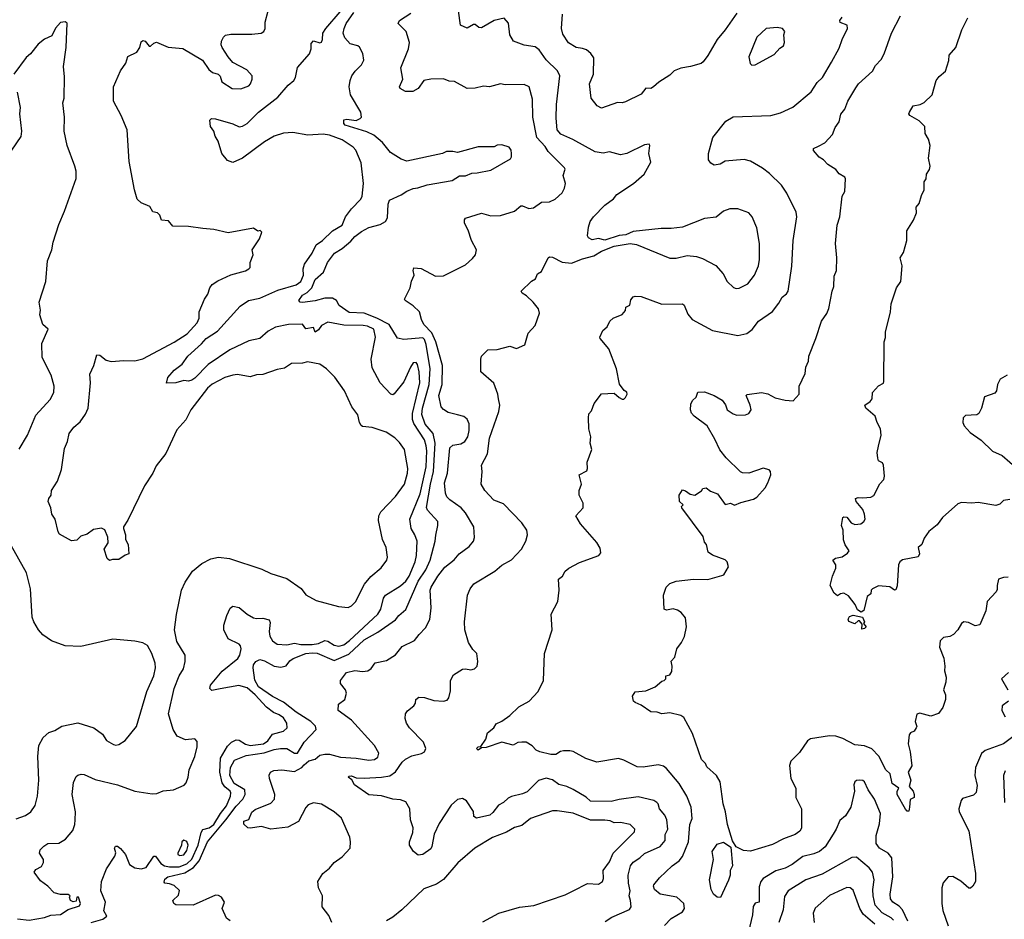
# Model space of a CAD drawing. Extents: x 1678759 to 1859541, y 384609 to 522867.
# Tile 17 of 256: x 1742888 to 1749109, y 396626 to 402310. Entities that reach past the tile are written whole.
import ezdxf

# ---------------------------------------------------------------- set-up
doc = ezdxf.new("R2010")
doc.units = 0

msp = doc.modelspace()

# ---------------------------------------------------------------- linework, layer by layer
at = {"layer": '0CON20XD'}
for points in [[(1743338.8, 396605), (1743412.6, 396627.4), (1743437.5, 396645), (1743418.8, 396678.8), (1743429.8, 396735), (1743401.1, 396805), (1743404, 396865), (1743436, 396945), (1743490, 397025), (1743495.7, 397045.7), (1743486.2, 397075), (1743492.7, 397087.3), (1743505, 397087.5), (1743525, 397073.1), (1743556.1, 397035), (1743582.6, 396972.6), (1743615, 396951.4), (1743655, 396945.2), (1743686.1, 396953.9), (1743735, 397025.4), (1743745, 397024.6), (1743779.7, 396979.7), (1743803.9, 396963.9), (1743835, 396957.4), (1743895, 396958.6), (1743943.7, 396976.3), (1743974.6, 397005.4), (1744016.4, 397095), (1744034.4, 397174.4), (1744045.9, 397194.1), (1744085, 397203.6), (1744115, 397225.2), (1744156.2, 397295), (1744195, 397343.3), (1744219.2, 397405), (1744221.7, 397425), (1744216.9, 397435), (1744185, 397463.1), (1744168.3, 397488.3), (1744152.3, 397555), (1744156.4, 397643.6), (1744200.2, 397719.8), (1744225.5, 397744.5), (1744255, 397760.3), (1744275, 397757.6), (1744315, 397732.6), (1744345, 397723.9), (1744427.8, 397735), (1744455, 397753.7), (1744485, 397795.9), (1744555.3, 397814.7), (1744578.9, 397835), (1744575.3, 397865), (1744555, 397898.7), (1744528.4, 397918.4), (1744491.9, 397931.9), (1744446.7, 397966.7), (1744376.7, 398045), (1744325, 398089.6), (1744273.4, 398103.4), (1744155, 398083.3), (1744101.3, 398071.3), (1744089.2, 398085), (1744094.4, 398105), (1744166.7, 398193.3), (1744265.5, 398274.5), (1744277.9, 398295), (1744286.7, 398335), (1744283.9, 398353.9), (1744275, 398364), (1744205, 398398.5), (1744178.2, 398455), (1744178.2, 398485), (1744196.5, 398545), (1744217.9, 398592.1), (1744235, 398604.4), (1744275, 398596.5), (1744324.5, 398555), (1744365, 398531.6), (1744385, 398526.4), (1744425, 398528.2), (1744465, 398517.5), (1744471.5, 398501.5), (1744464.3, 398445), (1744468.7, 398415), (1744485, 398385.3), (1744515, 398364.2), (1744575, 398360), (1744625, 398370.8), (1744665, 398362.1), (1744735, 398362.1), (1744775, 398369), (1744815, 398387.8), (1744835, 398382.6), (1744875, 398358.4), (1744905, 398352.9), (1744935, 398360.6), (1744972.2, 398387.8), (1745150, 398555), (1745169.2, 398585), (1745187.3, 398655), (1745199.4, 398675), (1745295, 398733.1), (1745327.3, 398762.7), (1745347.9, 398795), (1745387.7, 398885), (1745395.2, 398925), (1745398.6, 399015), (1745385.6, 399055.6), (1745361.2, 399095), (1745353.6, 399155), (1745417.5, 399315), (1745455.9, 399484.1), (1745459.5, 399585), (1745457.1, 399617.1), (1745445.4, 399655.4), (1745378.1, 399758.1), (1745370, 399785), (1745369, 399821), (1745416.5, 400015), (1745412.9, 400085), (1745401.7, 400131.7), (1745392.5, 400145), (1745375, 400142), (1745356.7, 400115), (1745315, 400022.5), (1745255, 399946), (1745245, 399940), (1745233, 399943), (1745164.6, 400014.6), (1745115, 400110), (1745109.6, 400165), (1745136.9, 400305), (1745125.8, 400355), (1745085, 400373.1), (1745057.7, 400377.7), (1744935, 400379.8), (1744835, 400398.6), (1744795, 400378), (1744775, 400350.3), (1744755, 400335.6), (1744745, 400365.6), (1744696.3, 400356.3), (1744675, 400386.1), (1744586.4, 400383.6), (1744505, 400366.5), (1744457.5, 400342.5), (1744404.7, 400295.3), (1744335, 400281.5), (1744216.3, 400223.7), (1744077.9, 400132.1), (1743995, 400045.5), (1743975, 400031.8), (1743955, 400025.6), (1743925, 400030), (1743875, 400016), (1743815, 400012.5), (1743825, 400050), (1743864.3, 400095), (1743915, 400133.1), (1743951.1, 400185), (1744037.5, 400262.5), (1744065.4, 400295), (1744137.6, 400342.4), (1744280.5, 400499.5), (1744333.5, 400536.5), (1744405, 400551.4), (1744518.3, 400601.7), (1744635, 400634), (1744664.1, 400655), (1744681.2, 400695), (1744680, 400735), (1744687.1, 400765), (1744735.9, 400835), (1744761.8, 400888.2), (1744800.5, 400915), (1744864.7, 400975.3), (1744925, 401011.2), (1744945.8, 401065), (1744983.8, 401115), (1745043.8, 401175), (1745051.8, 401195), (1745059.6, 401275), (1745045.9, 401405), (1745011.9, 401485), (1744995, 401504.3), (1744925, 401550.8), (1744845, 401580.6), (1744805, 401586.4), (1744709.1, 401580.9), (1744613, 401597), (1744555, 401592.9), (1744495, 401573.6), (1744435, 401538.6), (1744295, 401434.7), (1744235, 401408), (1744200.6, 401420.6), (1744166.2, 401465), (1744141.7, 401541.7), (1744122.5, 401575), (1744113.8, 401605), (1744094.2, 401634.2), (1744090, 401675), (1744100, 401685), (1744125, 401684.2), (1744235, 401652.5), (1744275, 401633.9), (1744295, 401637.5), (1744325, 401653.8), (1744396.9, 401725), (1744518.7, 401821.3), (1744585, 401896.6), (1744620, 401925), (1744630.4, 401945), (1744642.6, 402007.4), (1744720, 402095), (1744728.9, 402125), (1744728.8, 402158.8), (1744745, 402176), (1744785, 402163.3), (1744795, 402168.8), (1744801.9, 402185), (1744804.3, 402225), (1744822.5, 402255), (1745003.8, 402466.2)], [(1742875, 396629.2), (1742948.8, 396621.2), (1743045, 396638.5), (1743085, 396651.8), (1743145, 396655.6), (1743195, 396687.5), (1743265, 396711.2), (1743271.2, 396725), (1743260, 396765), (1743250, 396765), (1743245, 396740), (1743225, 396737.5), (1743210, 396745), (1743202.5, 396765), (1743207.5, 396775), (1743195, 396782.5), (1743145, 396783.3), (1743105, 396793.3), (1743066.2, 396835), (1743019.2, 396869.2), (1742980, 396925), (1742990, 396940), (1743025, 396960), (1743038.1, 396985), (1743038.6, 397005), (1743014, 397045), (1743018, 397065), (1743040.7, 397089.3), (1743065, 397104.3), (1743135, 397108), (1743177.9, 397132.1), (1743222.7, 397187.3), (1743236, 397225), (1743238.8, 397255), (1743240.8, 397305), (1743219.2, 397415), (1743228.8, 397491.2), (1743245, 397527.5), (1743255, 397536.7), (1743276.4, 397543.6), (1743295, 397541.2), (1743365, 397509.2), (1743505, 397475.8), (1743615, 397436), (1743725, 397418.8), (1743755, 397421.2), (1743795, 397438.8), (1743860, 397445), (1743926.2, 397473.8), (1743940.7, 397489.3), (1743953.3, 397525), (1743959.5, 397570.5), (1743994, 397655), (1744008.8, 397715), (1744009.3, 397749.3), (1743995, 397766.2), (1743935, 397760.8), (1743883, 397783), (1743858.6, 397825), (1743828.1, 397925), (1743864.7, 398085.3), (1743895.6, 398165), (1743922.2, 398207.8), (1743934.4, 398255), (1743934.4, 398295), (1743881.7, 398381.7), (1743865.9, 398455), (1743878.7, 398551.3), (1743911.1, 398705), (1743933.1, 398756.9), (1743980.8, 398825), (1744038, 398875), (1744095.6, 398904.4), (1744145, 398914.3), (1744213.4, 398906.6), (1744418.9, 398838.9), (1744475, 398811.4), (1744575, 398780), (1744667, 398717), (1744695.7, 398675.7), (1744760.5, 398640.5), (1744903.2, 398603.2), (1744963.9, 398596.1), (1744984.3, 398605.7), (1745008.7, 398631.3), (1745066.4, 398743.6), (1745107.5, 398792.5), (1745172.2, 398847.8), (1745208.6, 398895), (1745211.4, 398915), (1745202.9, 398975), (1745179.5, 399025), (1745154.5, 399145), (1745157.5, 399175), (1745169.6, 399200.4), (1745262.8, 399297.2), (1745320, 399375), (1745338.6, 399445), (1745340, 399475), (1745318.8, 399595), (1745287.9, 399637.9), (1745258.8, 399668.8), (1745203.9, 399703.9), (1745114.1, 399734.1), (1745055, 399740), (1745045, 399746.7), (1745034, 399765), (1745025, 399812.5), (1744986.7, 399865), (1744940, 399965), (1744878.3, 400051.7), (1744827.5, 400105), (1744785, 400133.3), (1744707.3, 400147.3), (1744675, 400140), (1744605, 400138), (1744561.7, 400108.3), (1744515, 400100.6), (1744425, 400067.8), (1744385, 400066.9), (1744345, 400054.2), (1744265, 400068.1), (1744235, 400063.3), (1744185, 400049.5), (1744105, 400007.8), (1744075, 399981.4), (1743968.6, 399845), (1743938.1, 399781.9), (1743880.6, 399719.4), (1743811.3, 399568.7), (1743749.5, 399490.5), (1743730, 399445), (1743675.8, 399364.2), (1743571.4, 399148.6), (1743543.3, 399105), (1743543.3, 399095), (1743557.5, 399055), (1743557.5, 399025), (1743572.5, 398995), (1743577.5, 398935), (1743555, 398927.5), (1743515, 398900), (1743475, 398900), (1743455, 398892.5), (1743440, 398905), (1743422.5, 398965), (1743446.7, 399005), (1743445, 399040), (1743425, 399087.5), (1743405, 399096.7), (1743355, 399090), (1743315, 399060), (1743273.9, 399046.1), (1743248.3, 399021.7), (1743215, 399017.5), (1743139.3, 399059.3), (1743130, 399075), (1743111.2, 399155), (1743092, 399185), (1743085.7, 399225.7), (1743068, 399265), (1743071.2, 399285), (1743086.2, 399305), (1743088.8, 399335), (1743125.8, 399395), (1743151.3, 399468.7), (1743170.3, 399599.7), (1743190.8, 399645), (1743201.2, 399695), (1743229.2, 399735), (1743269.8, 399770.2), (1743302.8, 399817.2), (1743320.5, 399855), (1743335.5, 400015.5), (1743330.5, 400069.5), (1743356.1, 400126.1), (1743375, 400192.5), (1743395, 400190), (1743435, 400159.2), (1743465, 400149.4), (1743545, 400156.9), (1743615, 400154.4), (1743665, 400166.7), (1743865, 400272.7), (1743945.6, 400325), (1744010, 400395), (1744022.5, 400425), (1744021.2, 400465), (1744056.7, 400545), (1744076.7, 400575), (1744088.8, 400615), (1744105, 400636.7), (1744140.3, 400659.7), (1744222.7, 400697.3), (1744315, 400722.5), (1744336.7, 400735), (1744343.3, 400745), (1744343.3, 400775), (1744362.5, 400825), (1744357.5, 400855), (1744402.5, 400925), (1744418.3, 400968.3), (1744407.5, 400977.5), (1744393, 400973), (1744365, 400992.5), (1744205, 400963.3), (1744115, 400983.8), (1744045, 400990), (1743955, 401004), (1743856.1, 401006.1), (1743828.3, 401038.3), (1743783.8, 401043.8), (1743772.5, 401075), (1743759.3, 401089.3), (1743730, 401095), (1743709.3, 401129.3), (1743655, 401152.5), (1743631.2, 401175), (1743612.9, 401235), (1743580.5, 401415), (1743568, 401615), (1743530, 401705), (1743480, 401795), (1743480.8, 401885), (1743525, 401987.5), (1743558.8, 402035), (1743571.7, 402078.3), (1743627.5, 402105), (1743647.5, 402135), (1743655, 402170), (1743665, 402177.5), (1743680, 402175), (1743705, 402142.5), (1743715, 402142.5), (1743735, 402162.5), (1743753, 402167), (1743827, 402137), (1743917.7, 402127.7), (1744043.9, 402053.9), (1744083.8, 401995), (1744106.2, 401976.2), (1744142.5, 401965), (1744153.6, 401953.6), (1744165, 401917.5), (1744230, 401875), (1744285, 401873.3), (1744335, 401892.5), (1744346.1, 401903.9), (1744357.5, 401935), (1744357.5, 401955), (1744323.6, 401993.6), (1744235, 402038.8), (1744206.2, 402075), (1744166.7, 402135), (1744161.7, 402151.7), (1744163.3, 402175), (1744175, 402200), (1744188.3, 402211.7), (1744221.7, 402218.3), (1744355, 402218), (1744414.2, 402225.8), (1744430, 402235), (1744439.2, 402255), (1744440, 402295), (1744457.3, 402365)], [(1744935, 401677.5), (1744955, 401682), (1745015, 401673.1), (1745040, 401685), (1745046.7, 401695), (1745042.5, 401725), (1744979.1, 401835), (1744970.6, 401885), (1744975.6, 401925), (1744986.9, 401955), (1745007.5, 401985), (1745048.1, 402025), (1745061.4, 402055), (1745056.9, 402096.9), (1745035.8, 402135.8), (1745025, 402144), (1744975, 402157.5), (1744942.2, 402195), (1744932.5, 402225), (1744937.5, 402255), (1744951.1, 402285), (1744998.7, 402355)], [(1745411.9, 398425), (1745453, 398467), (1745479.4, 398520.6), (1745488.5, 398595), (1745481.8, 398705), (1745487.7, 398725), (1745530.3, 398795), (1745575, 398851.1), (1745632.4, 398897.6), (1745665, 398934.3), (1745728.9, 398981.1), (1745754.5, 399015.5), (1745762.1, 399037.9), (1745758.1, 399105), (1745705.3, 399195.3), (1745678.1, 399225), (1745605.9, 399275.9), (1745586.1, 399296.1), (1745577.7, 399317.7), (1745573.1, 399383.1), (1745591.4, 399445), (1745605.6, 399605), (1745625, 399622.5), (1745675, 399629.6), (1745700, 399645), (1745720, 399675), (1745728.8, 399715), (1745727.2, 399757.2), (1745715, 399786), (1745695, 399802.9), (1745655, 399814.5), (1745595, 399828.1), (1745566.3, 399846.3), (1745550, 399865), (1745536.8, 399935), (1745557.9, 400005), (1745559.7, 400125), (1745517.4, 400275), (1745491.6, 400331.6), (1745440.8, 400385), (1745426.5, 400415), (1745414.7, 400464.7), (1745375, 400502.9), (1745324, 400535), (1745319.2, 400545), (1745355.8, 400615), (1745362.7, 400657.3), (1745381.2, 400695), (1745374, 400726), (1745377.5, 400742.5), (1745425, 400738.8), (1745515, 400690), (1745565, 400691.2), (1745705, 400760.8), (1745748.9, 400801.1), (1745767.1, 400825), (1745774.4, 400855), (1745741.8, 400915), (1745720.8, 400979.2), (1745699.4, 401025), (1745698, 401045), (1745705, 401056.2), (1745805, 401088.1), (1745865, 401070.6), (1745925, 401072.9), (1746015, 401100), (1746055, 401133.1), (1746065, 401134.4), (1746105, 401117.1), (1746135, 401122), (1746185, 401157.5), (1746235, 401159.4), (1746272, 401175), (1746315, 401216.7), (1746330, 401245), (1746336.2, 401275), (1746322, 401325), (1746334.4, 401365), (1746330, 401375), (1746227.2, 401477.2), (1746208.5, 401508.5), (1746154.7, 401565), (1746129.7, 401695), (1746128.3, 401808.3), (1746108, 401885), (1746075, 401901.2), (1745955, 401899.2), (1745925, 401904.3), (1745855.8, 401885.8), (1745819.3, 401889.3), (1745765, 401878), (1745715, 401876.2), (1745635, 401920), (1745601.7, 401921.7), (1745565, 401936), (1745485, 401934.2), (1745442, 401925), (1745405, 401875.8), (1745372.9, 401857.1), (1745326.2, 401856.2), (1745291.2, 401875), (1745288.8, 401885), (1745308, 401935), (1745296.2, 402005), (1745344.3, 402125), (1745350.8, 402165), (1745330, 402235), (1745279.2, 402285), (1745288.6, 402305), (1745358.7, 402351.3)], [(1745701.4, 398455), (1745698.9, 398505), (1745718, 398675), (1745734, 398715), (1745758, 398745), (1745890.8, 398825), (1745935, 398864.2), (1745995, 398898), (1746058, 398965), (1746086, 399015), (1746096, 399055), (1746092, 399085), (1746060.9, 399130.9), (1745945, 399250.8), (1745884, 399275), (1745827.5, 399335), (1745802.9, 399375), (1745810, 399455), (1745805.8, 399495), (1745843.2, 399566.8), (1745855.5, 399665), (1745915.7, 399835), (1745922.5, 399875), (1745914.2, 399914.2), (1745910, 399945), (1745884.1, 400014.1), (1745802, 400085), (1745801.2, 400165), (1745806.2, 400185), (1745845.9, 400224.1), (1745905, 400225.8), (1745985, 400246.5), (1746028, 400232), (1746080, 400255), (1746100, 400330), (1746145, 400377.5), (1746173.3, 400455), (1746165, 400482.5), (1746132, 400525), (1746090, 400565), (1746062.3, 400582.3), (1746056.7, 400595), (1746122.1, 400657.9), (1746147.3, 400672.7), (1746160, 400705), (1746185, 400720), (1746226.2, 400805), (1746235, 400812), (1746255, 400810.6), (1746315, 400778.9), (1746375, 400771.5), (1746445, 400800), (1746515, 400818.8), (1746563.2, 400846.8), (1746645, 400878.6), (1746745, 400895.7), (1746785, 400889.2), (1746995, 400803.3), (1747035, 400804), (1747105, 400819.2), (1747165, 400814.3), (1747202.1, 400802.1), (1747286.6, 400756.6), (1747332, 400705), (1747358.8, 400655), (1747397.3, 400617.3), (1747415, 400610.8), (1747435, 400612.9), (1747488.7, 400641.3), (1747530, 400695), (1747557.1, 400755), (1747562.9, 400795), (1747561.9, 400895), (1747545.8, 400995), (1747515.7, 401065), (1747495, 401088.8), (1747425, 401116), (1747375, 401116), (1747335, 401100), (1747288.5, 401061.5), (1747215, 401053.1), (1747075, 400999.6), (1747005, 400990.4), (1746940.6, 400990.6), (1746765, 400971.9), (1746718.3, 400951.7), (1746675, 400947.1), (1746585, 400916), (1746545, 400926.7), (1746505, 400918.8), (1746482.3, 400932.3), (1746476.2, 400945), (1746481.3, 400998.7), (1746493.3, 401035), (1746512.9, 401065), (1746585, 401137.5), (1746640.9, 401179.1), (1746662, 401205), (1746766, 401275), (1746834, 401335), (1746875, 401410), (1746863.3, 401465), (1746870, 401515), (1746865, 401522.5), (1746835, 401518.6), (1746725, 401464.5), (1746685, 401456.7), (1746614.2, 401475.8), (1746575, 401466), (1746525, 401475.8), (1746382.2, 401552.2), (1746307.2, 401587.2), (1746284.2, 401614.2), (1746277.6, 401687.6), (1746279.3, 401775), (1746300.9, 401955), (1746285.9, 401985.9), (1746215, 402055.5), (1746170.5, 402120.5), (1746145, 402137.9), (1746075, 402148), (1746007.5, 402175), (1745984.4, 402215), (1745977.5, 402287.5), (1745949.3, 402319.3), (1745885, 402304.2), (1745805, 402259.4), (1745790, 402260), (1745765, 402280), (1745755, 402280), (1745715, 402256.2), (1745674, 402275), (1745661.4, 402365)], [(1747419.5, 402350.5), (1747345.6, 402245), (1747294.7, 402185.3), (1747235.4, 402084.6), (1747207.1, 402042.9), (1747193.6, 402033.6), (1747126.8, 402013.2), (1747065, 402004.2), (1747023.5, 401986.5), (1746995, 401958.8), (1746925.5, 401914.5), (1746893.3, 401885), (1746875, 401876.2), (1746845, 401877.5), (1746815, 401840), (1746715, 401790), (1746695, 401784), (1746665, 401786), (1746565, 401752), (1746535.7, 401765.7), (1746498, 401815), (1746487.5, 401905), (1746514.4, 401965), (1746515, 402068.8), (1746496.7, 402096.7), (1746468.6, 402118.6), (1746445, 402128.9), (1746404.6, 402134.6), (1746354.7, 402164.7), (1746319.3, 402219.3), (1746311.9, 402255), (1746317.8, 402345)], [(1749132.9, 398787.1), (1749104.1, 398785.9), (1749073.3, 398775), (1749063.9, 398736.1), (1749065, 398710), (1749058.8, 398695), (1749002, 398635), (1748991.9, 398575), (1748955, 398486.7), (1748925, 398480), (1748882.3, 398502.3), (1748854.1, 398505.9), (1748838.8, 398495), (1748815.6, 398454.4), (1748788.8, 398425), (1748765, 398412), (1748725, 398406), (1748704.3, 398385), (1748700.6, 398345), (1748726.9, 398275), (1748734.4, 398225), (1748732.2, 398195), (1748741.1, 398155), (1748740, 398125), (1748725.8, 398075), (1748736.7, 398045), (1748736.7, 398015), (1748720, 397965), (1748692.7, 397927.3), (1748645, 397910), (1748575, 397928.8), (1748557, 397923), (1748546, 397875), (1748556.2, 397845), (1748553.3, 397835), (1748540, 397815), (1748516, 397804), (1748508, 397792), (1748501.4, 397735), (1748514.4, 397685), (1748525.7, 397595), (1748502, 397555), (1748518.6, 397505), (1748508, 397465), (1748533.8, 397435), (1748540, 397415), (1748540, 397395), (1748515, 397382.5), (1748511.2, 397335), (1748505, 397310), (1748495, 397310), (1748485, 397322.5), (1748432.2, 397415), (1748431.4, 397435), (1748443.3, 397455), (1748400, 397485), (1748387.5, 397545), (1748360.3, 397570.3), (1748316.9, 397656.9), (1748272.2, 397702.2), (1748225, 397722.2), (1748165, 397729.2), (1748089.5, 397769.5), (1748045, 397784), (1748005, 397785.6), (1747885, 397767.1), (1747866.6, 397753.4), (1747815, 397679.2), (1747760, 397625), (1747751.2, 397598.8), (1747760, 397515), (1747791.2, 397455), (1747792, 397395), (1747827.8, 397325), (1747828.1, 397201.9), (1747816.6, 397183.4), (1747788.5, 397161.5), (1747713.8, 397135), (1747645, 397099.4), (1747505, 397057.5), (1747460.8, 397060.8), (1747415.5, 397085), (1747392.4, 397122.4), (1747360, 397225), (1747347.5, 397305), (1747332.5, 397355), (1747313.9, 397493.9), (1747290, 397535), (1747228.8, 397588.8), (1747220.7, 397610.7), (1747196.7, 397635), (1747139.2, 397799.2), (1747085, 397901.2), (1747065, 397914), (1746995, 397930.8), (1746945, 397924.2), (1746915, 397934.2), (1746875, 397936), (1746815, 397980), (1746776.7, 397995), (1746766, 398005), (1746760, 398035), (1746777.7, 398062.3), (1746845, 398069.2), (1746902.5, 398095), (1746945, 398130), (1746960, 398135), (1746970, 398145), (1746970, 398165), (1746995, 398170), (1747008, 398192), (1747011.2, 398225), (1747003.8, 398256.2), (1747027, 398283), (1747040, 398335), (1747070, 398375), (1747087.9, 398412.1), (1747101.2, 398475), (1747095, 398530), (1747067.5, 398565), (1747045, 398580), (1747017.7, 398587.7), (1746975, 398579.2), (1746960, 398585), (1746956.1, 398673.9), (1746972, 398725), (1746995, 398748.8), (1747035, 398763.3), (1747145, 398776.2), (1747235, 398773.3), (1747325, 398797.5), (1747336.4, 398803.6), (1747367.5, 398852.5), (1747357.5, 398885), (1747345, 398897.5), (1747265, 398926.7), (1747237.5, 398945), (1747227.5, 398995), (1747215, 399010), (1747205.7, 399045.7), (1747072.5, 399225), (1747070, 399235), (1747080, 399245), (1747056.4, 399266.4), (1747054, 399305), (1747075, 399340), (1747095, 399334), (1747125, 399311.2), (1747153.6, 399306.4), (1747196.4, 399333.6), (1747205, 399347.5), (1747225, 399352.5), (1747252, 399332), (1747296.7, 399315), (1747345, 399247.5), (1747380, 399255), (1747405, 399243.3), (1747445, 399260), (1747525, 399280), (1747545, 399293.3), (1747597.3, 399352.7), (1747615.7, 399384.3), (1747634, 399435), (1747631.2, 399455), (1747623.3, 399465), (1747585, 399475.5), (1747495, 399445.7), (1747455, 399446), (1747442.9, 399452.9), (1747352.4, 399542.4), (1747312.4, 399592.4), (1747280.6, 399660.6), (1747231.2, 399745), (1747150, 399805), (1747133.3, 399825), (1747126.2, 399845), (1747128.3, 399881.7), (1747140, 399905), (1747162.5, 399925), (1747173.3, 399956.7), (1747215, 399958), (1747276.3, 399936.3), (1747326.4, 399906.4), (1747347.4, 399877.4), (1747358.8, 399845), (1747395, 399819.2), (1747418.3, 399811.7), (1747475, 399813.3), (1747495, 399822.5), (1747508.8, 399845), (1747504.1, 399874.1), (1747477.5, 399935), (1747485, 399942.5), (1747575, 399953.8), (1747615, 399946.2), (1747661.7, 399921.7), (1747723.6, 399906.4), (1747775, 399902.5), (1747812.5, 399945), (1747813.3, 399995), (1747850, 400075), (1747856.2, 400115), (1747873, 400153), (1747874, 400185), (1747918.8, 400295), (1747954.3, 400405), (1747987, 400453), (1748000.8, 400485), (1748021.4, 400595), (1748032.9, 400625), (1748035, 400690), (1748048.6, 400725), (1748051.4, 400805), (1748042.7, 400895), (1748052.6, 401012.6), (1748070, 401065), (1748083.8, 401195), (1748100.8, 401225), (1748106.7, 401305), (1748102.5, 401315), (1748066.1, 401336.1), (1748044.1, 401364.1), (1747994.4, 401394.4), (1747966.7, 401425), (1747940.5, 401440.5), (1747902.7, 401482.7), (1747903, 401497), (1747935, 401510), (1747975, 401531.2), (1748024.2, 401585), (1748040.7, 401629.3), (1748066.1, 401663.9), (1748076.2, 401713.8), (1748102.2, 401745), (1748121.1, 401795), (1748170.5, 401879.5), (1748188.6, 401905), (1748275.5, 401984.5), (1748295, 402020), (1748332.1, 402057.9), (1748350.8, 402095), (1748396.2, 402225), (1748454, 402335)], [(1742883.7, 399596.3), (1742936.7, 399685), (1742989.1, 399810.9), (1743080.3, 399909.7), (1743104.2, 399955), (1743105.6, 399995), (1743087.1, 400065), (1743028.9, 400175), (1743027.5, 400265), (1743068.8, 400355), (1743034.2, 400384.2), (1743016.2, 400445), (1743018.8, 400475), (1743011.2, 400525), (1743052.5, 400655), (1743063.9, 400786.1), (1743090, 400855), (1743100, 400905), (1743136.2, 401015), (1743170.5, 401099.5), (1743243.9, 401306.1), (1743243.9, 401353.9), (1743236.2, 401385), (1743188, 401515), (1743168.6, 401605), (1743170, 401695), (1743161.4, 401785), (1743168.6, 401815), (1743171.2, 401948.8), (1743164.4, 402015), (1743181.9, 402135), (1743187, 402287), (1743175, 402296.7), (1743145, 402292.5), (1743113.9, 402256.1), (1743091.2, 402208.8), (1743045, 402186.2), (1743004.5, 402155.5), (1742956.7, 402095), (1742928.3, 402071.7), (1742850, 401965)], [(1747794.4, 401094.4), (1747734.3, 401215), (1747700.8, 401265), (1747625, 401338.8), (1747581.7, 401371.7), (1747505, 401416.7), (1747466.3, 401426.3), (1747345, 401415.8), (1747313.2, 401396.8), (1747275, 401390), (1747255, 401403.3), (1747240, 401425), (1747240, 401465), (1747267.5, 401565), (1747350.2, 401669.8), (1747395, 401696.7), (1747635, 401704.5), (1747695, 401720.6), (1747772.1, 401757.9), (1747888, 401855), (1747927.6, 401912.4), (1747960.8, 401945), (1748017.4, 402042.6), (1748065, 402130), (1748084.2, 402185.8), (1748119.2, 402255), (1748116.7, 402275), (1748072.3, 402292.3), (1748070.5, 402305), (1748085, 402326.9)], [(1749145, 399277.5), (1749105, 399272), (1749080.9, 399249.1), (1749055, 399240.5), (1748945, 399259.4), (1748905, 399255.6), (1748839.7, 399260.3), (1748815, 399250.8), (1748719.2, 399165), (1748685, 399119.4), (1748632.7, 399077.3), (1748602.9, 399035), (1748587.5, 398995), (1748564, 398975), (1748572.5, 398935), (1748565, 398916.2), (1748465, 398896.9), (1748448.6, 398885), (1748440.9, 398865), (1748433.3, 398733.3), (1748423, 398707), (1748415, 398706.7), (1748385, 398727.1), (1748315, 398733.1), (1748276, 398715), (1748268, 398705), (1748265, 398682.5), (1748242.5, 398665), (1748222.7, 398577.3), (1748205, 398566.2), (1748181.7, 398581.7), (1748166.7, 398615), (1748125, 398670), (1748095, 398686.7), (1748075, 398683.3), (1748055, 398670), (1748035, 398687.5), (1748010, 398735), (1748023.3, 398795), (1748044, 398845), (1748044, 398865), (1748026.7, 398895), (1748042.7, 398907.3), (1748085, 398916.2), (1748119.5, 398940.5), (1748128.8, 398955), (1748103, 398993), (1748093.6, 399023.6), (1748090.8, 399085), (1748081.2, 399115), (1748090, 399165), (1748095, 399170), (1748115, 399166.7), (1748141.1, 399131.1), (1748165, 399120), (1748202.5, 399125), (1748220.9, 399139.1), (1748229.2, 399155), (1748226.9, 399185), (1748214.5, 399214.5), (1748173.8, 399265), (1748170, 399285), (1748185, 399292), (1748215, 399288.6), (1748266.1, 399293.9), (1748285, 399303.3), (1748322.9, 399377.1), (1748348, 399405), (1748352, 399425), (1748346.7, 399495), (1748339.3, 399509.3), (1748313.6, 399523.6), (1748309.3, 399539.3), (1748306.7, 399575), (1748314.2, 399615.8), (1748331.2, 399685), (1748328, 399725), (1748306.2, 399765), (1748294.1, 399804.1), (1748233.8, 399855), (1748227.5, 399875), (1748261.7, 399898.3), (1748273.3, 399915), (1748276.7, 399955), (1748315, 399997.5), (1748345, 400013.3), (1748348.8, 400025), (1748350, 400275), (1748358.3, 400301.7), (1748358.8, 400335), (1748391.2, 400465), (1748394.2, 400515), (1748427.5, 400615), (1748456.2, 400655), (1748464, 400755), (1748452, 400805), (1748471.7, 400838.3), (1748493.8, 400915), (1748493.8, 400975), (1748535, 401042.5), (1748555, 401090), (1748552.5, 401125), (1748570.7, 401149.3), (1748585, 401200), (1748603.8, 401235), (1748603.6, 401286.4), (1748616.4, 401303.6), (1748617.5, 401335), (1748635.9, 401364.1), (1748641.2, 401385), (1748630, 401435), (1748640, 401515), (1748630, 401555), (1748608.3, 401591.7), (1748606.1, 401636.1), (1748570.5, 401670.5), (1748513.3, 401705), (1748506.7, 401715), (1748510, 401725), (1748533.3, 401765), (1748577.5, 401775), (1748602.3, 401787.7), (1748653.3, 401835), (1748678.8, 401925), (1748698.3, 401951.7), (1748737.5, 401985), (1748758.3, 402051.7), (1748760, 402085), (1748803.8, 402135), (1748841.2, 402245), (1748878.3, 402321.7)], [(1747513, 402023), (1747535, 402024.4), (1747655, 402090), (1747690.4, 402129.6), (1747713.8, 402145), (1747721.2, 402165), (1747716.4, 402213.6), (1747723.3, 402235), (1747707.5, 402255), (1747675, 402261.2), (1747605, 402253.8), (1747545, 402198.8), (1747495.8, 402075), (1747502.7, 402032.7), (1747513, 402023)], [(1742872.3, 401852.3), (1742891.2, 401755), (1742885.9, 401715.9), (1742900, 401605), (1742895, 401572.5), (1742837.1, 401485)], [(1744216.9, 396616.9), (1744194.2, 396634.2), (1744167.5, 396695), (1744182.5, 396735), (1744162.5, 396765), (1744145, 396776.7), (1744125, 396778.8), (1743985, 396715.5), (1743875, 396717.1), (1743862.9, 396725), (1743855.8, 396745), (1743892.3, 396777.7), (1743897.1, 396807.1), (1743865, 396839.2), (1743835, 396851.2), (1743804.5, 396854.5), (1743800.8, 396860.8), (1743805, 396878.8), (1743823.3, 396895), (1743930.7, 396919.3), (1743986.8, 396953.2), (1744021.2, 396995), (1744075, 397115.9), (1744189.6, 397255), (1744255, 397341.1), (1744297.1, 397385), (1744313.3, 397415), (1744310.8, 397445), (1744243, 397485), (1744216.5, 397535), (1744220.2, 397585), (1744245, 397630.9), (1744318.6, 397661.4), (1744432.9, 397677.1), (1744495, 397699.7), (1744535, 397706.1), (1744575, 397704.7), (1744625, 397676.8), (1744643.9, 397676.1), (1744685.9, 397745), (1744760.9, 397825), (1744756.3, 397846.3), (1744727.5, 397875), (1744635, 397934.1), (1744555, 397997.3), (1744485, 398033.1), (1744397.4, 398095), (1744373.8, 398136.2), (1744364.2, 398215.8), (1744366.1, 398233.9), (1744380, 398255), (1744405, 398267.5), (1744435, 398259.2), (1744495, 398225.5), (1744538.3, 398218.3), (1744572.6, 398227.4), (1744595, 398260), (1744615, 398274.6), (1744695, 398305.2), (1744735, 398310.2), (1744766.9, 398306.9), (1744875, 398260.8), (1744968.1, 398301.9), (1745065, 398391), (1745150.1, 398439.9), (1745262, 398518), (1745282.5, 398545), (1745327.1, 398582.9), (1745405, 398763.1), (1745454.8, 398835.2), (1745481.8, 398895), (1745513.8, 399015), (1745517.3, 399052.7), (1745530, 399115), (1745529.3, 399139.3), (1745465, 399210.9), (1745458.5, 399228.5), (1745482.6, 399375), (1745503.6, 399455), (1745512.3, 399635), (1745499.8, 399695), (1745449.8, 399755), (1745429.6, 399815), (1745433.2, 399855), (1745476, 400005), (1745481.7, 400105), (1745457.3, 400257.3), (1745445, 400290.4), (1745435, 400299.7), (1745315, 400289.6), (1745275, 400297.3), (1745223.3, 400383.3), (1745145, 400425.2), (1745065, 400456.3), (1744969.6, 400459.6), (1744906, 400505), (1744888.8, 400535), (1744865, 400550), (1744815, 400551.5), (1744755, 400534.6), (1744674.2, 400524.2), (1744660, 400525), (1744652.5, 400535), (1744675, 400570), (1744705, 400587.1), (1744733.9, 400616.1), (1744755, 400667.8), (1744808.1, 400715), (1744833.2, 400776.8), (1744877.1, 400835), (1744925.2, 400864.7), (1744979.6, 400910.4), (1745005, 400940), (1745048, 400972), (1745095, 400996.7), (1745164.7, 401015.3), (1745200, 401035), (1745210.9, 401059.1), (1745215.4, 401145), (1745225, 401170), (1745297.6, 401202.4), (1745335, 401226.5), (1745375, 401243.3), (1745402.9, 401247.1), (1745463.3, 401266.7), (1745620, 401295), (1745667, 401323), (1745705, 401324), (1745745, 401341.2), (1745778.3, 401341.7), (1745865, 401360), (1745989.3, 401430.7), (1745996.1, 401443.9), (1745996.2, 401465), (1745992.5, 401485), (1745980, 401505), (1745935, 401520), (1745905, 401517.5), (1745885, 401507.5), (1745785, 401507.5), (1745655, 401470), (1745625, 401478), (1745585, 401476.2), (1745560, 401465), (1745335, 401416.7), (1745298.7, 401428.7), (1745231.9, 401471.9), (1745180, 401535), (1745125, 401581.4), (1745081.7, 401601.7), (1744945, 401644.4), (1744936.2, 401655), (1744935, 401677.5)], [(1746962.2, 396587.8), (1747005, 396630.8), (1747075.9, 396674.1), (1747089.4, 396695), (1747084.4, 396725), (1747040, 396765), (1746935.6, 396785.6), (1746900, 396815), (1746892.5, 396835), (1746895.6, 396844.4), (1746930.9, 396889.1), (1747010.6, 396965), (1747054.2, 396995.8), (1747075, 397022.9), (1747113.2, 397115), (1747122.1, 397225), (1747136.9, 397263.1), (1747130, 397335), (1747102.5, 397405), (1747053.8, 397483.8), (1746975, 397580), (1746955, 397594), (1746922.3, 397602.3), (1746827.3, 397587.3), (1746789.1, 397589.1), (1746705, 397632), (1746671.7, 397641.7), (1746535, 397620), (1746465, 397642), (1746385, 397687.1), (1746365, 397691.4), (1746325, 397690.8), (1746305, 397686), (1746275, 397667.5), (1746245, 397666.9), (1746173.8, 397685), (1746151.2, 397695), (1746125, 397721.2), (1746087.5, 397745), (1746060, 397745), (1746035, 397742.5), (1746005, 397726.2), (1745935, 397745.8), (1745835, 397710.8), (1745805, 397710), (1745785.6, 397694.4), (1745774, 397705), (1745785, 397716), (1745801.7, 397718.3), (1745832.5, 397765), (1745843.8, 397805), (1745884.2, 397835.8), (1745898.3, 397861.7), (1745935, 397878.8), (1745985, 397914.3), (1746040.9, 397969.1), (1746106.2, 398005), (1746164, 398065), (1746198, 398135), (1746204.3, 398305), (1746253.3, 398455), (1746246.7, 398555), (1746288.8, 398635), (1746296.2, 398705), (1746292.5, 398775), (1746317.5, 398795), (1746334.2, 398825.8), (1746357.5, 398845), (1746425, 398880), (1746547.5, 398925), (1746559.3, 398940.7), (1746555, 398970), (1746535, 399006.7), (1746430.8, 399125), (1746402.5, 399175), (1746447.5, 399225), (1746447.5, 399255), (1746423.3, 399305), (1746423.3, 399335), (1746436.7, 399375), (1746423.3, 399435), (1746470.7, 399459.3), (1746476.7, 399475), (1746473.3, 399515), (1746502.5, 399595), (1746492, 399635), (1746495.9, 399674.1), (1746484.3, 399724.3), (1746482, 399795), (1746485, 399820), (1746500.7, 399839.3), (1746517.5, 399885), (1746565, 399946.2), (1746645, 399950), (1746675, 399922.5), (1746695, 399912.5), (1746705, 399913.3), (1746715, 399923.3), (1746726.7, 399945), (1746725, 399957.5), (1746707, 399967), (1746677, 400007), (1746659.5, 400105), (1746610.2, 400230.2), (1746556.2, 400295), (1746554, 400305), (1746573.4, 400346.6), (1746600.7, 400369.3), (1746616.7, 400405), (1746637.5, 400425), (1746695, 400447.5), (1746716.4, 400473.6), (1746717, 400493), (1746743.9, 400506.1), (1746749.3, 400540.7), (1746765, 400560), (1746776.7, 400563.3), (1746815, 400560.8), (1746945, 400513.3), (1747075, 400513.8), (1747085.7, 400505.7), (1747109.1, 400449.1), (1747138, 400415), (1747265, 400346.7), (1747424.5, 400314.5), (1747483.4, 400326.6), (1747516.6, 400353.4), (1747556.2, 400405), (1747643.6, 400466.4), (1747685, 400518), (1747705, 400556.2), (1747732.1, 400577.9), (1747742.9, 400595), (1747766.6, 400753.4), (1747775.8, 400915.8), (1747797.5, 401065), (1747794.4, 401094.4)], [(1749126.8, 400063.2), (1749082.2, 400037.8), (1749067.1, 400005), (1749060, 399965), (1749049.5, 399950.5), (1748983.6, 399926.4), (1748965.7, 399855), (1748947.6, 399822.4), (1748935, 399814), (1748865, 399810), (1748850, 399795), (1748848, 399765), (1748856.2, 399745), (1748892.6, 399702.6), (1748963.4, 399653.4), (1749035, 399583.3), (1749095.6, 399555.6), (1749191.9, 399471.9)], [(1742865, 397262), (1742925, 397282), (1742958.8, 397305), (1742985.6, 397344.4), (1743000, 397405), (1743009.4, 397505), (1743002.7, 397655), (1743009.5, 397725), (1743035.6, 397775), (1743072.6, 397807.4), (1743110.5, 397819.5), (1743155, 397847.1), (1743255, 397868.1), (1743356.2, 397836.2), (1743410.8, 397795), (1743436.2, 397755), (1743480.3, 397730.3), (1743495, 397725.8), (1743515, 397730.8), (1743555, 397756), (1743625.5, 397844.5), (1743690.8, 398065), (1743735.9, 398164.1), (1743746, 398214), (1743744.6, 398245), (1743722.9, 398305), (1743695, 398355.6), (1743665, 398372.7), (1743615, 398383.5), (1743475.6, 398395.6), (1743275, 398350.5), (1743175, 398353.3), (1743088.8, 398385), (1743035, 398424), (1743007.5, 398455), (1742978, 398505), (1742967.5, 398535), (1742955.6, 398715), (1742930.8, 398815), (1742835, 398988)], [(1748210, 398460), (1748211.7, 398491.7), (1748195, 398512.5), (1748185, 398512.5), (1748165, 398492.5), (1748127, 398507), (1748123, 398523), (1748130.7, 398539.3), (1748155, 398547.5), (1748212.5, 398535), (1748226.7, 398505), (1748220, 398495), (1748236.7, 398475), (1748225, 398462.5), (1748210, 398460)], [(1744861.2, 396605), (1744840.7, 396650.7), (1744800, 396705), (1744802, 396775), (1744776.7, 396825), (1744771.2, 396865), (1744803.3, 396915), (1744845, 396950), (1744874, 396985), (1744925, 397020), (1744975.7, 397075), (1744979.2, 397115), (1744974.3, 397145), (1744921.4, 397265), (1744875.4, 397305.4), (1744795, 397354.5), (1744745, 397361.2), (1744711.1, 397348.9), (1744696.7, 397333.3), (1744650, 397245), (1744582.4, 397207.6), (1744475, 397196.7), (1744415, 397213.1), (1744345, 397202.1), (1744330, 397205), (1744305, 397227.5), (1744305, 397246.7), (1744335, 397257.5), (1744355, 397304), (1744375, 397320.8), (1744475, 397360.5), (1744497.1, 397385), (1744500, 397415), (1744465.8, 397515), (1744464.1, 397535.9), (1744472, 397555), (1744494.5, 397565.5), (1744545, 397571.4), (1744625, 397560), (1744670, 397585), (1744685, 397601.3), (1744715, 397627), (1744755, 397637.5), (1744785, 397663.1), (1744815, 397670.4), (1744845, 397668.8), (1744915, 397650.7), (1745015, 397644.7), (1745095, 397630.8), (1745130, 397635), (1745150.3, 397649.7), (1745157.1, 397675), (1745130.6, 397725), (1744984.8, 397884.8), (1744900, 397945), (1744902, 397985), (1744943.3, 398015), (1744953.8, 398055), (1744946.2, 398075), (1744916, 398115), (1744916, 398135), (1744952, 398185), (1745005, 398198.9), (1745055, 398191.5), (1745087.5, 398195), (1745109.7, 398210.3), (1745135, 398247.5), (1745205, 398260.8), (1745262.4, 398297.6), (1745305, 398349.2), (1745382.1, 398387.9), (1745411.9, 398425)], [(1746587.6, 396612.4), (1746629.3, 396640.7), (1746741.5, 396688.5), (1746751.1, 396705), (1746747.9, 396745), (1746738.9, 396775), (1746745.3, 396805), (1746734.8, 396855), (1746732.5, 396905), (1746748.2, 396965), (1746765, 396987.5), (1746806.4, 397013.6), (1746835, 397042.7), (1746935, 397086.4), (1746965.4, 397125), (1746967.3, 397162.7), (1746982.3, 397195), (1746976.2, 397255), (1746964.6, 397285), (1746931.5, 397325), (1746922.2, 397355), (1746913.1, 397365), (1746895, 397376.9), (1746795, 397399.1), (1746675, 397383.1), (1746625, 397369.6), (1746495, 397373.2), (1746467.1, 397397.1), (1746385.3, 397445.3), (1746344.7, 397464.7), (1746295, 397478.2), (1746255, 397507.5), (1746215, 397517.3), (1746165, 397503.1), (1746095, 397430.8), (1746065, 397418.2), (1745995, 397401.5), (1745975, 397391.1), (1745945, 397364.4), (1745912.6, 397347.4), (1745878.5, 397301.5), (1745857.5, 397285), (1745775, 397264.5), (1745758, 397275), (1745755, 397307.5), (1745711.2, 397375), (1745685, 397390), (1745655, 397382.5), (1745615, 397348), (1745537.9, 397232.1), (1745506.4, 397165), (1745493, 397087), (1745485, 397071.2), (1745434.2, 397035.8), (1745405, 397031.2), (1745376.7, 397055), (1745351.2, 397095), (1745350.8, 397115), (1745371.9, 397175), (1745374.2, 397205), (1745358, 397255), (1745353.8, 397325), (1745327.7, 397367.7), (1745295, 397380.8), (1745245, 397386), (1745175, 397405.5), (1745093.3, 397413.3), (1745003.8, 397475), (1744986.4, 397506.4), (1744963.3, 397525), (1744969.3, 397530.7), (1744985, 397532), (1745015, 397520), (1745065, 397518.5), (1745175, 397523.5), (1745227, 397533), (1745263.1, 397556.9), (1745305, 397618.2), (1745325, 397637.7), (1745365, 397658.5), (1745426.3, 397673.7), (1745446.2, 397685), (1745453.8, 397705), (1745440, 397745), (1745352, 397835), (1745331.2, 397865), (1745324.2, 397894.2), (1745326, 397925), (1745337.3, 397942.7), (1745378.8, 397975), (1745388.8, 397991.2), (1745392, 398015), (1745410.5, 398029.5), (1745445, 398028.5), (1745505, 398009.4), (1745565.7, 398004.3), (1745588.8, 398011.2), (1745598.8, 398025), (1745609.3, 398070.7), (1745609.6, 398135), (1745628.2, 398171.8), (1745685, 398206.2), (1745705, 398208.8), (1745738.3, 398201.7), (1745760.7, 398209.3), (1745777.5, 398225), (1745783.3, 398255), (1745776.7, 398305), (1745750.9, 398330.9), (1745724.6, 398374.6), (1745701.4, 398455)], [(1749135, 398186), (1749092.5, 398145), (1749130.8, 398075)], [(1749136.2, 398005), (1749096.2, 397975), (1749093.9, 397946.1), (1749114, 397905)], [(1749172.5, 397785), (1749105, 397735.8), (1748987.6, 397692.4), (1748966.1, 397673.9), (1748927.5, 397585), (1748922.5, 397535), (1748937.4, 397472.6), (1748931.7, 397428.3), (1748915, 397411.2), (1748845, 397390), (1748836.7, 397376.7), (1748821.4, 397325), (1748823.3, 397305), (1748884.4, 397185), (1748926.5, 396915), (1748927.5, 396865), (1748910, 396835), (1748895, 396822.5), (1748885, 396822.9), (1748835, 396868.1), (1748785, 396895.6), (1748755, 396894.3), (1748722.6, 396857.4), (1748714.6, 396825), (1748714.6, 396725), (1748721.1, 396681.1), (1748753.8, 396585)], [(1749114.4, 397565), (1749103.6, 397535), (1749110.4, 397365)], [(1748500.5, 396615), (1748465.8, 396685.8), (1748445, 396710), (1748404.5, 396735), (1748390.9, 396755), (1748388.2, 396785), (1748404.7, 396895), (1748397.8, 397015), (1748375.8, 397045), (1748320, 397075), (1748299.4, 397105), (1748299.6, 397155), (1748320.5, 397229.5), (1748326.2, 397295), (1748289.6, 397385), (1748248.1, 397445), (1748226.2, 397495), (1748215, 397503.3), (1748195, 397506.2), (1748175, 397503.8), (1748163.8, 397495), (1748158.8, 397475), (1748162, 397435), (1748140, 397335), (1748105, 397280), (1748069.1, 397250.9), (1748046.9, 397195), (1748027.5, 397165), (1747976.7, 397085), (1747941.4, 397055), (1747905, 397038.8), (1747836.5, 397023.5), (1747768.4, 396971.6), (1747725, 396950), (1747665, 396932.4), (1747586.2, 396883.8), (1747571.8, 396865), (1747559.4, 396830.6), (1747560, 396735), (1747535, 396727.1), (1747523.3, 396706.7), (1747519.1, 396655), (1747492.8, 396547.2)], [(1745815, 396610.6), (1745915, 396664.4), (1746045, 396702.9), (1746137.2, 396712.8), (1746335, 396780.6), (1746385, 396805.8), (1746475, 396852), (1746545, 396848.8), (1746571.2, 396865), (1746576.9, 396885), (1746574.4, 396935), (1746615, 396990), (1746637.1, 397045), (1746771.7, 397178.3), (1746774, 397195), (1746745, 397225.5), (1746685, 397238.4), (1746645, 397235.6), (1746617.9, 397247.9), (1746585, 397253.3), (1746495, 397253.3), (1746385, 397296.9), (1746285, 397312.2), (1746255, 397311.1), (1746115, 397263.1), (1746060.4, 397219.6), (1746014.1, 397205.9), (1745964.1, 397175.9), (1745876, 397144), (1745764.7, 397075.3), (1745657, 396983), (1745565, 396878.1), (1745522.4, 396847.6), (1745441.1, 396818.9), (1745303.4, 396686.6), (1745245, 396638.9), (1745205, 396617.3)], [(1743898.8, 397028.8), (1743925, 397034.5), (1743945, 397061.2), (1743953.3, 397095), (1743945, 397117.5), (1743925, 397126.7), (1743912.5, 397115), (1743910, 397095), (1743886.7, 397045), (1743887.5, 397035), (1743898.8, 397028.8)], [(1747315, 396763.8), (1747295, 396766.2), (1747271.2, 396785), (1747256.7, 396815), (1747246.7, 396875), (1747271.4, 397005), (1747264.4, 397055), (1747295, 397100), (1747335, 397112.9), (1747381.8, 397081.8), (1747391.9, 396965), (1747377.1, 396935), (1747377.3, 396905), (1747366.4, 396873.6), (1747315, 396763.8)], [(1748410.1, 396620.1), (1748395.1, 396635.1), (1748336.6, 396666.6), (1748294.3, 396715), (1748281, 396775), (1748278.8, 396815), (1748286.7, 396875), (1748275.9, 396925), (1748255, 396951.5), (1748175, 397017.8), (1748145, 397017.5), (1747959.1, 396910.8), (1747855.2, 396874.8), (1747744.2, 396805.8), (1747720.8, 396769.2), (1747711.8, 396685), (1747685.5, 396605.5)], [(1748291.5, 396595), (1748217.8, 396657.8), (1748196.7, 396695), (1748155, 396810), (1748135.6, 396825.6), (1748115, 396827.1), (1748005, 396775.6), (1747915, 396697.5), (1747902.2, 396665), (1747908.9, 396605)]]:
    msp.add_lwpolyline(points, dxfattribs=at)

doc.saveas('drawing.dxf')
